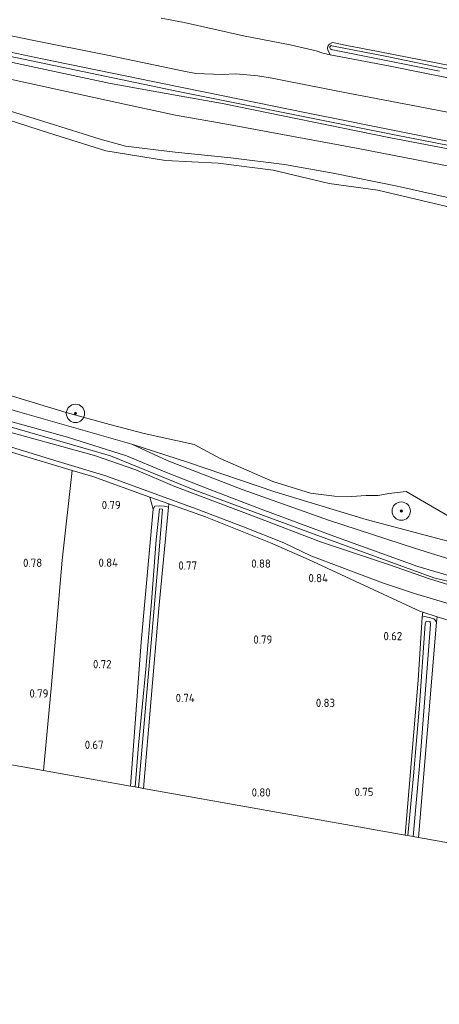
# Model space of a CAD drawing. Extents: x 126429 to 133038, y 413091 to 414846.
# Tile 99 of 256: x 128048 to 128140, y 413355 to 413570. Entities that reach past the tile are written whole.
import ezdxf
from ezdxf.enums import TextEntityAlignment as Align
from ezdxf.lldxf.tags import DXFTag

# ---------------------------------------------------------------- set-up
doc = ezdxf.new("R2010")
doc.units = 0
for name, color, linetype, lineweight in [('B-ME-GR-BOOM-S', 90, 'Continuous', 25), ('B-ME-GR-BOUWLAND_AKKERBOUW-GV', 80, 'Continuous', 13), ('B-ME-GR-GRAS-GV', 60, 'Continuous', 13), ('B-ME-GR-MOERAS-GV', 120, 'Continuous', 13), ('B-ME-GW-OPHOGING_KRUIN-G', 90, 'Continuous', 18), ('B-ME-GW-TALUD_KRUIN-G', 90, 'Continuous', 18), ('B-ME-GW-TALUD_TEEN-G', 90, 'Continuous', 18), ('B-ME-IE-TERREINAFSCHEIDING_KUNSTMATIG_HEKWERK-G', 20, 'IE-TERREINAFSCHEIDING-KUNSTMATIG', 18), ('B-ME-KG-GRENS_OPNAME-G', 210, 'KG-OPNAME', 18), ('B-ME-OB-OEVERVOORZIENING-G', 7, 'Continuous', 18), ('B-ME-OG-HOOGTEPUNT-S', 7, 'Continuous', 25), ('B-ME-OG-WATER_RIVIER-GV', 130, 'Continuous', 18), ('B-ME-OG-WATER_SLOOT-G', 120, 'Continuous', 18), ('B-ME-OG-WATER_SLOOT-GV', 120, 'Continuous', 18)]:
    doc.layers.add(name, color=color, linetype=linetype, lineweight=lineweight)
doc.styles.add('NLCS-ISO-ANNOTATIVE-T18', font='NLCS-ISO.ttf', dxfattribs={"height": 1.8})
doc.styles.get("Standard").update_dxf_attribs({"font": 'arial.ttf'})
doc.linetypes.add('IE-TERREINAFSCHEIDING-KUNSTMATIG', pattern='A,4,[82,NLCS.SHX,S=0.75,R=90,X=0,Y=0],4,-2', length=10)
tags = doc.linetypes.add('KG-OPNAME', pattern='A,5.5,-2,["O",Standard,S=1.8,R=0,X=-0.5,Y=-0.9],-2,5.5,-2,[5,NLCS.SHX,S=0.75,R=0,X=0,Y=0],-2', length=19).pattern_tags.tags
tags[6] = DXFTag(74, 10)

# ---------------------------------------------------------------- blocks, each defined once
blk = doc.blocks.new('SAL-HOOGTELABEL-SO')
at = {"color": 0, "linetype": 'ByBlock', "lineweight": -2, "style": 'NLCS-ISO-ANNOTATIVE-T18'}
blk.add_attdef('HOOGTE', text='', height=1.8, dxfattribs=at).set_placement((2.79, 0), align=Align.RIGHT)
blk = doc.blocks.new('SGR-BOOM_01-SO')
at = {"linetype": 'ByBlock', "lineweight": 18}
h = blk.add_hatch(color=0, dxfattribs=at)
h.dxf.hatch_style = 1
edge = h.paths.add_edge_path()
edge.add_arc((0, 0), 0.25, 0, 360)
at = {"color": 0, "linetype": 'ByBlock', "lineweight": 18}
for radius in [2, 0.25]:
    blk.add_circle((0, 0), radius, dxfattribs=at)

msp = doc.modelspace()

# ---------------------------------------------------------------- linework, layer by layer
at = {"layer": 'B-ME-GR-BOUWLAND_AKKERBOUW-GV'}
msp.add_polyline3d([(128135.026, 413425.403, 0.229), (128132.175, 413391.578, 0.276), (128102.057, 413396.941, 0.711), (128075.022, 413401.756, 0.498), (128078.381, 413441.063, 0.605), (128080.505, 413463.169, 0.745), (128080.584, 413463.926, 0.902), (128088.615, 413461.078, 0.933), (128102.787, 413455.366, 0.95), (128111.083, 413451.756, 0.946), (128135.568, 413440.411, 0.383), (128136.05, 413440.258, 0.383), (128135.93, 413439.191, 0.127)], close=True, dxfattribs=at)
at = {"layer": 'B-ME-GR-GRAS-GV'}
for points in [[(128270.76, 413525.177, 1.215), (128256.547, 413526.518, 1.407), (128246.1017, 413527.7189, 1.479), (128238.02, 413529.0571, 1.335), (128229.3303, 413530.961, 1.323), (128220.3485, 413532.978, 1.167), (128207.7163, 413535.6671, 1.179), (128194.7552, 413538.9613, 1.071), (128176.6716, 413542.6779, 1.023), (128164.5037, 413545.1473, 1.035), (128150.121, 413547.8149, 1.071), (128135.0754, 413550.6971, 1.119), (128120.09, 413553.5488, 1.107), (128105.7383, 413556.3973, 1.191), (128103.1453, 413556.8932, 1.323), (128100.0125, 413557.3729, 1.357), (128095.2085, 413557.8221, 1.487), (128092.2444, 413557.7088, 1.617), (128086.4981, 413557.8665, 1.4803), (128083.529, 413558.449, 1.509), (128067.205, 413561.877, 1.497), (128050.725, 413565.181, 1.472), (128029.597, 413569.526, 1.484)], [(128029.597, 413569.526, 1.484), (128050.725, 413565.181, 1.472), (128067.205, 413561.877, 1.497), (128083.529, 413558.449, 1.509), (128086.4981, 413557.8665, 1.4803), (128092.2444, 413557.7088, 1.617), (128095.2085, 413557.8221, 1.487), (128100.0125, 413557.3729, 1.357), (128103.1453, 413556.8932, 1.323), (128105.7383, 413556.3973, 1.191), (128120.09, 413553.5488, 1.107), (128135.0754, 413550.6971, 1.119), (128150.121, 413547.8149, 1.071), (128164.5037, 413545.1473, 1.035), (128176.6716, 413542.6779, 1.023), (128194.7552, 413538.9613, 1.071), (128207.7163, 413535.6671, 1.179), (128220.3485, 413532.978, 1.167), (128229.3303, 413530.961, 1.323), (128238.02, 413529.0571, 1.335), (128246.1017, 413527.7189, 1.479), (128256.547, 413526.518, 1.407), (128270.76, 413525.177, 1.215)], [(128078.9424, 413570.0119, 0.8585), (128083.9139, 413569.022, 0.7985), (128096.9051, 413566.1551, 0.7885), (128107.1238, 413564.1623, 0.8085), (128112.8011, 413562.826, 0.8385), (128114.2323, 413562.3661, 0.8385), (128115.7904, 413561.9868, 1.1271), (128128.575, 413559.56, 1.138), (128145.559, 413556.169, 1.213), (128162.466, 413552.703, 1.088), (128166.613, 413552.066, 1.101), (128182.342, 413548.651, 1.138), (128195.628, 413546.009, 1.176), (128204.998, 413544.099, 1.151), (128214.624, 413542.309, 1.163), (128224.259, 413540.85, 1.138), (128231.969, 413539.565, 1.126), (128241.623, 413538.866, 1.076), (128254.451, 413538.19, 1.051), (128260.739, 413537.905, 1.151), (128269.215, 413537.82, 1.176)], [(128273.829, 413521.038, 2.846), (128257.723, 413522.266, 2.871), (128234.816, 413524.849, 2.833), (128219.427, 413527.657, 2.82), (128197.417, 413531.969, 2.923), (128175.408, 413536.282, 3.025), (128154.111, 413540.588, 3.038), (128132.814, 413544.894, 3.05), (128110.68, 413549.344, 3.053), (128088.546, 413553.794, 3.055), (128083.166, 413554.899, 3.031), (128052.92, 413561.112, 2.897), (128021.035, 413567.774, 2.888)], [(128021.035, 413567.774, 2.888), (128052.92, 413561.112, 2.897), (128083.166, 413554.899, 3.031), (128088.546, 413553.794, 3.055), (128110.68, 413549.344, 3.053), (128132.814, 413544.894, 3.05), (128154.111, 413540.588, 3.038), (128175.408, 413536.282, 3.025), (128197.417, 413531.969, 2.923), (128219.427, 413527.657, 2.82), (128234.816, 413524.849, 2.833), (128257.723, 413522.266, 2.871), (128273.829, 413521.038, 2.846)], [(128145.559, 413556.169, 1.213), (128128.575, 413559.56, 1.138), (128115.7904, 413561.9868, 1.1271), (128115.2854, 413563.0627, 0.992), (128115.2682, 413563.3823, 0.977), (128115.3273, 413563.8913, 0.8045), (128115.4985, 413564.1734, 0.8045), (128115.6502, 413564.3424, 0.737), (128116.3517, 413564.6514, 0.6744), (128119.4709, 413564.0407, 0.6828), (128126.283, 413562.707, 0.701), (128149.006, 413558.251, 0.751)], [(128142.964, 413558.586, -0.373), (128127.826, 413561.658, -0.373), (128116.2081, 413563.9694, -0.373), (128116.015, 413564.0078, -0.373), (128115.7981, 413563.7963, -0.373), (128115.7412, 413563.7212, -0.373), (128115.7219, 413563.6458, -0.373), (128115.7777, 413563.4758, -0.373), (128115.9097, 413563.1992, -0.373), (128115.979, 413563.185, -0.373), (128116.0402, 413563.1726, -0.373), (128139.685, 413558.403, -0.373)], [(128037.204, 413562.278, 2.884), (128067.857, 413555.739, 3.046), (128082.829, 413553.028, 3.041), (128092.301, 413551.313, 3.038), (128128.651, 413543.887, 3.08), (128166.351, 413536.732, 2.952), (128202.873, 413529.568, 2.858), (128235.329, 413523.405, 2.846), (128265.843, 413520.128, 2.837), (128294.746, 413518.143, 2.679)], [(128294.746, 413518.143, 2.679), (128265.843, 413520.128, 2.837), (128235.329, 413523.405, 2.846), (128202.873, 413529.568, 2.858), (128166.351, 413536.732, 2.952), (128128.651, 413543.887, 3.08), (128092.301, 413551.313, 3.038), (128082.829, 413553.028, 3.041), (128067.857, 413555.739, 3.046), (128037.204, 413562.278, 2.884)], [(128046.602, 413556.534, 1.656), (128071.59, 413551.091, 1.591), (128082.056, 413548.785, 1.581), (128093.613, 413546.775, 1.644), (128121.933, 413541.503, 1.621), (128144.829, 413537.093, 1.662), (128169.68, 413532.762, 1.808), (128197.647, 413526.853, 1.776), (128226.967, 413521.308, 1.737), (128249.623, 413518.081, 1.762), (128276.149, 413515.912, 1.667)], [(128276.149, 413515.912, 1.667), (128249.623, 413518.081, 1.762), (128226.967, 413521.308, 1.737), (128197.647, 413526.853, 1.776), (128169.68, 413532.762, 1.808), (128144.829, 413537.093, 1.662), (128121.933, 413541.503, 1.621), (128093.613, 413546.775, 1.644), (128082.056, 413548.785, 1.581), (128071.59, 413551.091, 1.591), (128046.602, 413556.534, 1.656)], [(128142.53, 413528.596, 0.7), (128126.266, 413532.429, 0.7), (128115.611, 413533.88, 0.7), (128103.338, 413536.813, 0.7), (128091.338, 413538.293, 0.7), (128079.827, 413538.9, 0.7), (128066.799, 413540.986, 0.7), (128054.295, 413544.915, 0.7), (128038.893, 413549.871, 0.7)], [(128275.641, 413509.934, 1.416), (128262.052, 413511.906, 1.641), (128245.259, 413513.592, 1.478), (128230.037, 413515.117, 1.666), (128203.669, 413520.059, 1.578), (128195.881, 413521.472, 1.478), (128187.52, 413522.188, 1.378), (128179.868, 413524.005, 1.428), (128169.016, 413525.714, 1.353), (128154.647, 413528.008, 1.528), (128144.086, 413530.269, 1.441), (128130.798, 413533.224, 1.416), (128116.468, 413536.101, 1.491), (128105.849, 413538.008, 1.403), (128094.128, 413539.507, 1.428), (128081.995, 413540.686, 1.216), (128071.11, 413542.066, 1.378), (128065.584, 413543.582, 1.378), (128054.465, 413547.049, 1.553), (128043.875, 413550.326, 1.353)], [(128043.875, 413550.326, 1.353), (128054.465, 413547.049, 1.553), (128065.584, 413543.582, 1.378), (128071.11, 413542.066, 1.378), (128081.995, 413540.686, 1.216), (128094.128, 413539.507, 1.428), (128105.849, 413538.008, 1.403), (128116.468, 413536.101, 1.491), (128130.798, 413533.224, 1.416), (128144.086, 413530.269, 1.441), (128154.647, 413528.008, 1.528), (128169.016, 413525.714, 1.353), (128179.868, 413524.005, 1.428), (128187.52, 413522.188, 1.378), (128195.881, 413521.472, 1.478), (128203.669, 413520.059, 1.578), (128230.037, 413515.117, 1.666), (128245.259, 413513.592, 1.478), (128262.052, 413511.906, 1.641), (128275.641, 413509.934, 1.416)], [(128043.212, 413488.372, 0.7), (128058.191, 413483.856, 0.7), (128067.729, 413481.211, 0.7), (128075.226, 413479.296, 0.7), (128086.089, 413476.876, 0.7), (128091.809, 413473.781, 0.7), (128103.3, 413468.758, 0.7), (128111.546, 413466.268, 0.7), (128116.736, 413465.622, 0.7), (128120.465, 413465.515, 0.7), (128123.719, 413465.724, 0.7), (128126.334, 413465.768, 0.7), (128128.653, 413466.2, 0.7), (128132.394, 413466.601, 0.7), (128141.818, 413461.115, 0.7), (128156.017, 413456.845, 0.7), (128170.757, 413452.995, 0.7), (128182.822, 413451.006, 0.7), (128196.367, 413449.39, 0.7), (128209.507, 413447.809, 0.7), (128225.511, 413444.87, 0.7), (128244.718, 413443.157, 0.7), (128257.749, 413441.349, 0.7), (128272.979, 413440.128, 0.7)], [(128036.714, 413484.427, 2.487), (128058.465, 413478.49, 2.47), (128071.33, 413474.365, 2.474), (128079.701, 413470.899, 2.513), (128089.546, 413467.037, 2.423), (128100.773, 413462.751, 2.449), (128116.662, 413456.818, 2.5), (128134.954, 413450.255, 2.461), (128144.871, 413447.346, 2.436), (128155.748, 413444.87, 2.444), (128170.911, 413441.346, 2.461), (128184.994, 413438.765, 2.457), (128201.151, 413436.698, 2.457), (128217.301, 413435.668, 2.457), (128234.67, 413433.857, 2.474), (128259.559, 413430.729, 2.47), (128282.985, 413427.929, 2.444)], [(128282.985, 413427.929, 2.444), (128259.559, 413430.729, 2.47), (128234.67, 413433.857, 2.474), (128217.301, 413435.668, 2.457), (128201.151, 413436.698, 2.457), (128184.994, 413438.765, 2.457), (128170.911, 413441.346, 2.461), (128155.748, 413444.87, 2.444), (128144.871, 413447.346, 2.436), (128134.954, 413450.255, 2.461), (128116.662, 413456.818, 2.5), (128100.773, 413462.751, 2.449), (128089.546, 413467.037, 2.423), (128079.701, 413470.899, 2.513), (128071.33, 413474.365, 2.474), (128058.465, 413478.49, 2.47), (128036.714, 413484.427, 2.487)], [(128047.561, 413484.058, 1.275), (128072.47, 413476.962, 1.027), (128080.215, 413473.362, 1.236), (128096.58, 413467.078, 1.253), (128115.666, 413460.308, 1.177), (128134.234, 413454.261, 0.997), (128145.693, 413450.643, 0.967), (128159.341, 413447.476, 1.014), (128177.088, 413444.127, 1.036), (128192.743, 413441.557, 1.04), (128209.91, 413439.911, 1.061), (128224.771, 413438.69, 1.155), (128245.554, 413436.327, 1.194), (128271.441, 413433.274, 1.39)], [(128279.94, 413434.854, 1.286), (128250.491, 413438.041, 1.121), (128227.806, 413440.745, 0.946), (128203.932, 413443.988, 0.912), (128180.799, 413447.012, 0.878), (128164.665, 413449.753, 0.878), (128145.097, 413454.819, 0.899), (128123.708, 413460.504, 1.061), (128103.707, 413466.56, 0.997), (128084.876, 413472.951, 1.014), (128072.47, 413476.962, 1.027), (128047.561, 413484.058, 1.275)], [(128284.56, 413425.651, 2.402), (128263.557, 413428.3, 2.483), (128242.435, 413430.717, 2.572), (128219.809, 413432.861, 2.662), (128202.372, 413434.505, 2.427), (128193.832, 413435.779, 2.436), (128182.287, 413437.413, 2.479), (128168.297, 413439.86, 2.504), (128155.624, 413442.713, 2.479), (128145.058, 413445.176, 2.457), (128137.271, 413447.586, 2.461), (128128.787, 413450.614, 2.479), (128113.724, 413455.598, 2.461), (128099.627, 413460.967, 2.491), (128081.884, 413467.73, 2.436), (128073.378, 413471.343, 2.466), (128064.36, 413474.439, 2.461), (128042.094, 413480.615, 2.496)], [(128042.094, 413480.615, 2.496), (128064.36, 413474.439, 2.461), (128073.378, 413471.343, 2.466), (128081.884, 413467.73, 2.436), (128099.627, 413460.967, 2.491), (128113.724, 413455.598, 2.461), (128128.787, 413450.614, 2.479), (128137.271, 413447.586, 2.461), (128145.058, 413445.176, 2.457), (128155.624, 413442.713, 2.479), (128168.297, 413439.86, 2.504), (128182.287, 413437.413, 2.479), (128193.832, 413435.779, 2.436), (128202.372, 413434.505, 2.427), (128219.809, 413432.861, 2.662), (128242.435, 413430.717, 2.572), (128263.557, 413428.3, 2.483), (128284.56, 413425.651, 2.402)], [(128042.345, 413477.473, 1.196), (128056.416, 413473.18, 1.259), (128066.831, 413470.059, 1.009), (128074.411, 413467.254, 1.146), (128086.574, 413462.8, 1.259), (128096.897, 413458.894, 1.446), (128105.705, 413455.402, 1.234), (128111.582, 413452.532, 0.946), (128127.222, 413446.64, 0.805), (128134.237, 413444.341, 0.707), (128143.983, 413441.405, 0.703), (128156.005, 413439.03, 1.16), (128167.707, 413435.389, 0.989), (128177.325, 413432.952, 0.697), (128198.684, 413430.037, 0.756), (128219.386, 413427.851, 0.647), (128242.905, 413425.863, 0.639), (128281.67, 413422.045, 0.686)], [(128281.67, 413422.045, 0.686), (128242.905, 413425.863, 0.639), (128219.386, 413427.851, 0.647), (128198.684, 413430.037, 0.756), (128177.325, 413432.952, 0.697), (128167.707, 413435.389, 0.989), (128156.005, 413439.03, 1.16), (128143.983, 413441.405, 0.703), (128134.237, 413444.341, 0.707), (128127.222, 413446.64, 0.805), (128111.582, 413452.532, 0.946), (128105.705, 413455.402, 1.234), (128096.897, 413458.894, 1.446), (128086.574, 413462.8, 1.259), (128074.411, 413467.254, 1.146), (128066.831, 413470.059, 1.009), (128056.416, 413473.18, 1.259), (128042.345, 413477.473, 1.196)], [(128271.441, 413433.274, 1.39), (128245.554, 413436.327, 1.194), (128224.771, 413438.69, 1.155), (128209.91, 413439.911, 1.061), (128192.743, 413441.557, 1.04), (128177.088, 413444.127, 1.036), (128159.341, 413447.476, 1.014), (128145.693, 413450.643, 0.967), (128134.234, 413454.261, 0.997), (128115.666, 413460.308, 1.177), (128096.58, 413467.078, 1.253), (128080.215, 413473.362, 1.236), (128072.47, 413476.962, 1.027), (128084.876, 413472.951, 1.014), (128103.707, 413466.56, 0.997), (128123.708, 413460.504, 1.061), (128145.097, 413454.819, 0.899), (128164.665, 413449.753, 0.878), (128180.799, 413447.012, 0.878), (128203.932, 413443.988, 0.912), (128227.806, 413440.745, 0.946), (128250.491, 413438.041, 1.121), (128279.94, 413434.854, 1.286)], [(128283.806, 413420.191, 0.635), (128256.805, 413423.039, 0.677), (128238.592, 413424.724, 0.66), (128229.324, 413425.582, 0.651), (128201.961, 413428.154, 0.596), (128178.593, 413430.454, 0.592), (128165.643, 413432.852, 0.553), (128142.327, 413438.272, 0.383), (128139.185, 413439.266, 0.383), (128136.05, 413440.258, 0.383), (128135.568, 413440.411, 0.383), (128111.083, 413451.756, 0.946), (128102.787, 413455.366, 0.95), (128088.615, 413461.078, 0.933), (128080.584, 413463.926, 0.902), (128076.449, 413465.393, 0.886), (128063.959, 413469.851, 0.839), (128059.454, 413471.202, 0.876), (128045.709, 413475.323, 0.989)], [(128273.552, 413366.401, 0.481), (128235.034, 413373.26, 0.532), (128208.486, 413377.988, 0.507), (128181.938, 413382.716, 0.481), (128158.52, 413386.886, 0.362), (128135.103, 413391.056, 0.242), (128137.092, 413414.572, 0.21), (128139.082, 413438.088, 0.178), (128139.185, 413439.266, 0.383), (128142.327, 413438.272, 0.383), (128165.643, 413432.852, 0.553), (128178.593, 413430.454, 0.592), (128201.961, 413428.154, 0.596), (128229.324, 413425.582, 0.651), (128238.592, 413424.724, 0.66), (128256.805, 413423.039, 0.677), (128283.806, 413420.191, 0.635)]]:
    msp.add_polyline3d(points, dxfattribs=at)
for points in [[(128054.942, 413424.362, 0.758), (128053.175, 413405.646, 0.711), (128022.922, 413411.034, 0.673), (127988.042, 413418.003, 0.901), (127989.242, 413430.96, 0.909), (127991.001, 413451.076, 0.871), (127992.508, 413468.99, 0.896), (127993.397, 413480.622, 0.859), (127993.877, 413489.826, 1.009), (127999.725, 413488.459, 1.141), (128007.198, 413486.246, 1.051), (128024.645, 413481.43, 0.912), (128045.709, 413475.323, 0.989), (128059.454, 413471.202, 0.876), (128057.306, 413451.621, 0.861)], [(128074.545, 413433.681, 0.442), (128072.223, 413402.254, 0.327), (128053.175, 413405.646, 0.711), (128054.942, 413424.362, 0.758), (128057.306, 413451.621, 0.861), (128059.454, 413471.202, 0.876), (128063.959, 413469.851, 0.839), (128076.449, 413465.393, 0.886), (128077.155, 413462.762, 0.967)], [(128080.584, 413463.926, 0.902), (128080.505, 413463.169, 0.745), (128079.533, 413463.396, 0.767), (128078.481, 413463.472, 0.767), (128077.534, 413463.39, 0.763), (128077.155, 413462.762, 0.967), (128076.449, 413465.393, 0.886)], [(128080.505, 413463.169, 0.745), (128078.381, 413441.063, 0.605), (128075.022, 413401.756, 0.498), (128073.97, 413401.943, -0.359), (128074.182, 413404.186, -0.359), (128075.944, 413424.404, -0.359), (128076.752, 413433.525, -0.359), (128078.463, 413453.77, -0.359), (128079.218, 413462.765, -0.359), (128078.534, 413462.856, -0.359), (128077.801, 413456.018, -0.359), (128076.77, 413442.511, -0.359), (128075.561, 413427.814, -0.359), (128073.98, 413411.197, -0.359), (128073.223, 413402.076, -0.359), (128072.223, 413402.254, 0.327), (128074.545, 413433.681, 0.442), (128077.155, 413462.762, 0.967), (128077.534, 413463.39, 0.763), (128078.481, 413463.472, 0.767), (128079.533, 413463.396, 0.767)], [(128138.771, 413438.526, 0.127), (128139.082, 413438.088, 0.178), (128137.092, 413414.572, 0.21), (128135.103, 413391.056, 0.242), (128133.953, 413391.262, -0.609), (128135.543, 413409.142, -0.609), (128137.119, 413429.035, -0.609), (128137.711, 413437.551, -0.609), (128137.649, 413438.187, -0.609), (128136.813, 413438.256, -0.609), (128136.546, 413437.678, -0.609), (128135.322, 413419.961, -0.609), (128134.021, 413404.53, -0.609), (128132.766, 413391.473, -0.609), (128132.175, 413391.578, 0.276), (128135.026, 413425.403, 0.229), (128135.93, 413439.191, 0.127), (128136.451, 413439.291, 0.127), (128136.803, 413439.248, 0.127), (128137.771, 413439.025, 0.127), (128138.434, 413438.777, 0.127)], [(128136.05, 413440.258, 0.383), (128139.185, 413439.266, 0.383), (128139.082, 413438.088, 0.178), (128138.771, 413438.526, 0.127), (128138.434, 413438.777, 0.127), (128137.771, 413439.025, 0.127), (128136.803, 413439.248, 0.127), (128136.451, 413439.291, 0.127), (128135.93, 413439.191, 0.127)]]:
    msp.add_polyline3d(points, close=True, dxfattribs=at)
at = {"layer": 'B-ME-GR-MOERAS-GV'}
msp.add_polyline3d([(128149.006, 413558.251, 0.751), (128126.283, 413562.707, 0.701), (128119.4709, 413564.0407, 0.6828), (128116.3517, 413564.6514, 0.6744), (128115.6502, 413564.3424, 0.737), (128115.4985, 413564.1734, 0.8045), (128115.3273, 413563.8913, 0.8045), (128115.2682, 413563.3823, 0.977), (128115.2854, 413563.0627, 0.992), (128115.7904, 413561.9868, 1.1271), (128114.2323, 413562.3661, 0.8385), (128112.8011, 413562.826, 0.8385), (128107.1238, 413564.1623, 0.8085), (128096.9051, 413566.1551, 0.7885), (128083.9139, 413569.022, 0.7985), (128078.9424, 413570.0119, 0.8585)], dxfattribs=at)
at = {"layer": 'B-ME-GW-OPHOGING_KRUIN-G'}
for points in [[(128351.478, 413515.148, 2.752), (128325.289, 413516.59, 2.735), (128303.329, 413518.193, 2.854), (128266.756, 413520.867, 2.901), (128236.441, 413523.882, 2.91), (128213.527, 413527.916, 2.927), (128192.391, 413532.202, 2.978), (128171.255, 413536.489, 3.029), (128150.754, 413540.443, 3.031), (128130.254, 413544.397, 3.033), (128106.618, 413549.139, 3.035), (128082.983, 413553.881, 3.036), (128060.32, 413558.62, 2.96), (128037.658, 413563.359, 2.884), (128015.136, 413568.057, 2.888), (127992.614, 413572.755, 2.892)], [(127985.673, 413497.178, 2.569), (128008.145, 413490.967, 2.525), (128035.803, 413483.666, 2.491), (128067.864, 413474.369, 2.457), (128086.255, 413466.866, 2.453), (128113.69, 413456.795, 2.444), (128138.47, 413447.774, 2.44), (128162.36, 413442, 2.449), (128187.968, 413437.213, 2.453), (128211.34, 413434.592, 2.619), (128241.422, 413431.748, 2.513), (128278.29, 413427.263, 2.491), (128313.829, 413423.216, 2.624), (128344.709, 413420.452, 2.564)]]:
    msp.add_polyline3d(points, dxfattribs=at)
at = {"layer": 'B-ME-GW-TALUD_KRUIN-G'}
for points in [[(128351.559, 413516.272, 2.666), (128342.265, 413516.821, 2.722), (128328.433, 413517.416, 2.735), (128325.311, 413517.621, 2.75), (128308.469, 413518.728, 2.833), (128289.756, 413520.126, 2.76), (128273.829, 413521.038, 2.846), (128257.723, 413522.266, 2.871), (128234.816, 413524.849, 2.833), (128219.427, 413527.657, 2.82), (128197.417, 413531.969, 2.923), (128175.408, 413536.282, 3.025), (128154.111, 413540.588, 3.038), (128132.814, 413544.894, 3.05), (128110.68, 413549.344, 3.053), (128088.546, 413553.794, 3.055), (128083.166, 413554.899, 3.031), (128052.92, 413561.112, 2.897), (128021.035, 413567.774, 2.888), (127992.705, 413573.745, 2.892)], [(127992.508, 413571.6, 2.941), (128002.043, 413569.461, 2.884), (128037.204, 413562.278, 2.884), (128067.857, 413555.739, 3.046), (128082.829, 413553.028, 3.041), (128092.301, 413551.313, 3.038), (128128.651, 413543.887, 3.08), (128166.351, 413536.732, 2.952), (128202.873, 413529.568, 2.858), (128235.329, 413523.405, 2.846), (128265.843, 413520.128, 2.837), (128294.746, 413518.143, 2.679), (128325.266, 413515.556, 2.72), (128329.928, 413515.161, 2.726), (128351.407, 413514.144, 2.828)], [(128043.875, 413550.326, 1.353), (128054.465, 413547.049, 1.553), (128065.584, 413543.582, 1.378), (128071.11, 413542.066, 1.378), (128081.995, 413540.686, 1.216), (128094.128, 413539.507, 1.428), (128105.849, 413538.008, 1.403), (128116.468, 413536.101, 1.491), (128130.798, 413533.224, 1.416), (128144.086, 413530.269, 1.441), (128154.647, 413528.008, 1.528), (128169.016, 413525.714, 1.353), (128179.868, 413524.005, 1.428), (128187.52, 413522.188, 1.378), (128195.881, 413521.472, 1.478), (128203.669, 413520.059, 1.578), (128230.037, 413515.117, 1.666), (128245.259, 413513.592, 1.478), (128262.052, 413511.906, 1.641), (128275.641, 413509.934, 1.416)], [(127985.788, 413498.429, 2.476), (127994.733, 413495.932, 2.491), (128011.686, 413491.236, 2.466), (128036.714, 413484.427, 2.487), (128058.465, 413478.49, 2.47), (128071.33, 413474.365, 2.474), (128079.701, 413470.899, 2.513), (128089.546, 413467.037, 2.423), (128100.773, 413462.751, 2.449), (128116.662, 413456.818, 2.5), (128134.954, 413450.255, 2.461), (128144.871, 413447.346, 2.436), (128155.748, 413444.87, 2.444), (128170.911, 413441.346, 2.461), (128184.994, 413438.765, 2.457), (128201.151, 413436.698, 2.457), (128217.301, 413435.668, 2.457), (128234.67, 413433.857, 2.474), (128259.559, 413430.729, 2.47), (128282.985, 413427.929, 2.444), (128305.376, 413425.597, 2.624), (128330.903, 413422.783, 2.547), (128343.448, 413421.666, 2.39), (128344.788, 413421.555, 2.376)], [(128042.094, 413480.615, 2.496), (128064.36, 413474.439, 2.461), (128073.378, 413471.343, 2.466), (128081.884, 413467.73, 2.436), (128099.627, 413460.967, 2.491), (128113.724, 413455.598, 2.461), (128128.787, 413450.614, 2.479), (128137.271, 413447.586, 2.461), (128145.058, 413445.176, 2.457), (128155.624, 413442.713, 2.479), (128168.297, 413439.86, 2.504), (128182.287, 413437.413, 2.479), (128193.832, 413435.779, 2.436), (128202.372, 413434.505, 2.427), (128219.809, 413432.861, 2.662), (128242.435, 413430.717, 2.572), (128263.557, 413428.3, 2.483), (128284.56, 413425.651, 2.402), (128306.235, 413423.254, 2.585), (128327.768, 413420.898, 2.538), (128343.434, 413419.288, 2.586), (128344.616, 413419.15, 2.628)]]:
    msp.add_polyline3d(points, dxfattribs=at)
at = {"layer": 'B-ME-GW-TALUD_TEEN-G'}
for points in [[(127992.262, 413568.462, 1.786), (128018.958, 413562.307, 1.535), (128046.602, 413556.534, 1.656), (128071.59, 413551.091, 1.591), (128082.056, 413548.785, 1.581), (128093.613, 413546.775, 1.644), (128121.933, 413541.503, 1.621), (128144.829, 413537.093, 1.662), (128169.68, 413532.762, 1.808), (128197.647, 413526.853, 1.776), (128226.967, 413521.308, 1.737), (128249.623, 413518.081, 1.762)], [(128029.597, 413569.526, 1.484), (128050.725, 413565.181, 1.472), (128067.205, 413561.877, 1.497), (128083.529, 413558.449, 1.509)], [(128083.529, 413558.449, 1.509), (128086.4981, 413557.8665, 1.4803)], [(128256.547, 413526.518, 1.407), (128246.1017, 413527.7189, 1.479), (128238.02, 413529.0571, 1.335), (128229.3303, 413530.961, 1.323), (128220.3485, 413532.978, 1.167), (128207.7163, 413535.6671, 1.179), (128194.7552, 413538.9613, 1.071), (128176.6716, 413542.6779, 1.023), (128164.5037, 413545.1473, 1.035), (128150.121, 413547.8149, 1.071), (128135.0754, 413550.6971, 1.119), (128120.09, 413553.5488, 1.107), (128105.7383, 413556.3973, 1.191), (128103.1453, 413556.8932, 1.323), (128100.0125, 413557.3729, 1.357), (128095.2085, 413557.8221, 1.487), (128092.2444, 413557.7088, 1.617), (128086.4981, 413557.8665, 1.4803)], [(128111.582, 413452.532, 0.946), (128105.705, 413455.402, 1.234), (128096.897, 413458.894, 1.446), (128086.574, 413462.8, 1.259), (128074.411, 413467.254, 1.146), (128066.831, 413470.059, 1.009), (128056.416, 413473.18, 1.259), (128042.345, 413477.473, 1.196), (128030.708, 413480.468, 1.109), (128018.949, 413483.669, 1.196), (128004.373, 413488.074, 1.221), (127993.399, 413491.182, 1.134), (127985.431, 413493.641, 1.146)], [(128072.47, 413476.962, 1.027), (128080.215, 413473.362, 1.236), (128096.58, 413467.078, 1.253), (128115.666, 413460.308, 1.177), (128134.234, 413454.261, 0.997), (128145.693, 413450.643, 0.967), (128159.341, 413447.476, 1.014), (128177.088, 413444.127, 1.036), (128192.743, 413441.557, 1.04), (128209.91, 413439.911, 1.061), (128224.771, 413438.69, 1.155), (128245.554, 413436.327, 1.194), (128271.441, 413433.274, 1.39)], [(128111.582, 413452.532, 0.946), (128127.222, 413446.64, 0.805), (128134.237, 413444.341, 0.707), (128143.983, 413441.405, 0.703), (128156.005, 413439.03, 1.16), (128167.707, 413435.389, 0.989), (128177.325, 413432.952, 0.697), (128198.684, 413430.037, 0.756), (128219.386, 413427.851, 0.647), (128242.905, 413425.863, 0.639), (128281.67, 413422.045, 0.686), (128302.26, 413420.066, 1.155)]]:
    msp.add_polyline3d(points, dxfattribs=at)
at = {"layer": 'B-ME-IE-TERREINAFSCHEIDING_KUNSTMATIG_HEKWERK-G'}
for points in [[(127986.128, 413502.127, 1.422), (128005.09, 413496.727, 1.497), (128021.745, 413491.801, 1.3), (128047.561, 413484.058, 1.275), (128072.47, 413476.962, 1.027)], [(128279.94, 413434.854, 1.286), (128250.491, 413438.041, 1.121), (128227.806, 413440.745, 0.946), (128203.932, 413443.988, 0.912), (128180.799, 413447.012, 0.878), (128164.665, 413449.753, 0.878), (128145.097, 413454.819, 0.899), (128123.708, 413460.504, 1.061), (128103.707, 413466.56, 0.997), (128084.876, 413472.951, 1.014), (128072.47, 413476.962, 1.027)], [(128045.709, 413475.323, 0.989), (128059.454, 413471.202, 0.876), (128063.959, 413469.851, 0.839), (128076.449, 413465.393, 0.886), (128080.584, 413463.926, 0.902), (128088.615, 413461.078, 0.933), (128102.787, 413455.366, 0.95), (128111.083, 413451.756, 0.946), (128135.568, 413440.411, 0.383), (128136.05, 413440.258, 0.383), (128139.185, 413439.266, 0.383), (128142.327, 413438.272, 0.383), (128165.643, 413432.852, 0.553), (128178.593, 413430.454, 0.592), (128201.961, 413428.154, 0.596), (128229.324, 413425.582, 0.651), (128238.592, 413424.724, 0.66), (128256.805, 413423.039, 0.677), (128283.806, 413420.191, 0.635), (128302.187, 413418.164, 0.78)], [(128053.175, 413405.646, 0.711), (128054.942, 413424.362, 0.758), (128057.306, 413451.621, 0.861), (128059.454, 413471.202, 0.876)]]:
    msp.add_polyline3d(points, dxfattribs=at)
at = {"layer": 'B-ME-KG-GRENS_OPNAME-G'}
msp.add_polyline3d([(127978.588, 413420.031, 0.671), (127988.042, 413418.003, 0.901), (128022.922, 413411.034, 0.673), (128053.175, 413405.646, 0.711), (128072.223, 413402.254, 0.327), (128073.223, 413402.076, -0.359), (128073.97, 413401.943, -0.359), (128075.022, 413401.756, 0.498), (128102.057, 413396.941, 0.711), (128132.175, 413391.578, 0.276), (128132.766, 413391.473, -0.609), (128133.953, 413391.262, -0.609), (128135.103, 413391.056, 0.242), (128158.52, 413386.886, 0.362), (128181.938, 413382.716, 0.481), (128208.486, 413377.988, 0.507), (128235.034, 413373.26, 0.532), (128273.552, 413366.401, 0.481), (128303.508, 413361.066, 0.511), (128333.465, 413355.731, 0.541), (128334.394, 413355.566, -0.51), (128335.629, 413355.346, -0.51), (128336.558, 413355.18, 0.348), (128340.001, 413354.603, 0.318)], dxfattribs=at)
at = {"layer": 'B-ME-OB-OEVERVOORZIENING-G'}
for points in [[(128142.53, 413528.596, 0.7), (128126.266, 413532.429, 0.7), (128115.611, 413533.88, 0.7), (128103.338, 413536.813, 0.7), (128091.338, 413538.293, 0.7), (128079.827, 413538.9, 0.7), (128066.799, 413540.986, 0.7), (128054.295, 413544.915, 0.7), (128038.893, 413549.871, 0.7)], [(128043.212, 413488.372, 0.7), (128058.191, 413483.856, 0.7), (128067.729, 413481.211, 0.7), (128075.226, 413479.296, 0.7), (128086.089, 413476.876, 0.7), (128091.809, 413473.781, 0.7), (128103.3, 413468.758, 0.7), (128111.546, 413466.268, 0.7), (128116.736, 413465.622, 0.7), (128120.465, 413465.515, 0.7), (128123.719, 413465.724, 0.7), (128126.334, 413465.768, 0.7), (128128.653, 413466.2, 0.7), (128132.394, 413466.601, 0.7), (128141.818, 413461.115, 0.7), (128156.017, 413456.845, 0.7), (128170.757, 413452.995, 0.7), (128182.822, 413451.006, 0.7), (128196.367, 413449.39, 0.7), (128209.507, 413447.809, 0.7), (128225.511, 413444.87, 0.7), (128244.718, 413443.157, 0.7), (128257.749, 413441.349, 0.7), (128272.979, 413440.128, 0.7)]]:
    msp.add_polyline3d(points, dxfattribs=at)
at = {"layer": 'B-ME-OG-WATER_RIVIER-GV'}
for points in [[(128038.893, 413549.871, 0.7), (128054.295, 413544.915, 0.7), (128066.799, 413540.986, 0.7), (128079.827, 413538.9, 0.7), (128091.338, 413538.293, 0.7), (128103.338, 413536.813, 0.7), (128115.611, 413533.88, 0.7), (128126.266, 413532.429, 0.7), (128142.53, 413528.596, 0.7)], [(128272.979, 413440.128, 0.7), (128257.749, 413441.349, 0.7), (128244.718, 413443.157, 0.7), (128225.511, 413444.87, 0.7), (128209.507, 413447.809, 0.7), (128196.367, 413449.39, 0.7), (128182.822, 413451.006, 0.7), (128170.757, 413452.995, 0.7), (128156.017, 413456.845, 0.7), (128141.818, 413461.115, 0.7), (128132.394, 413466.601, 0.7), (128128.653, 413466.2, 0.7), (128126.334, 413465.768, 0.7), (128123.719, 413465.724, 0.7), (128120.465, 413465.515, 0.7), (128116.736, 413465.622, 0.7), (128111.546, 413466.268, 0.7), (128103.3, 413468.758, 0.7), (128091.809, 413473.781, 0.7), (128086.089, 413476.876, 0.7), (128075.226, 413479.296, 0.7), (128067.729, 413481.211, 0.7), (128058.191, 413483.856, 0.7), (128043.212, 413488.372, 0.7)]]:
    msp.add_polyline3d(points, dxfattribs=at)
at = {"layer": 'B-ME-OG-WATER_SLOOT-G'}
for points in [[(128115.7904, 413561.9868, 1.1271), (128115.2854, 413563.0627, 0.992), (128115.2682, 413563.3823, 0.977), (128115.3273, 413563.8913, 0.8045), (128115.4985, 413564.1734, 0.8045), (128115.6502, 413564.3424, 0.737), (128116.3517, 413564.6514, 0.6744)], [(128116.3517, 413564.6514, 0.6744), (128119.4709, 413564.0407, 0.6828), (128126.283, 413562.707, 0.701), (128149.006, 413558.251, 0.751), (128162.788, 413555.436, 0.751), (128175.494, 413552.935, 0.688), (128186.502, 413550.578, 0.676), (128192.818, 413549.354, 0.701), (128203.145, 413547.166, 0.663), (128210.398, 413545.867, 0.751), (128217.573, 413544.495, 0.813), (128224.4, 413543.435, 0.663), (128228.523, 413542.824, 0.613), (128236.517, 413541.761, 0.738), (128244.474, 413541.181, 0.663), (128252.535, 413540.751, 0.663), (128260.399, 413540.528, 0.788), (128266.794, 413540.444, 0.726), (128273.5752, 413540.7445, 0.726), (128274.849, 413540.801, 0.726), (128286.345, 413541.656, 0.888)], [(128269.215, 413537.82, 1.176), (128260.739, 413537.905, 1.151), (128254.451, 413538.19, 1.051), (128241.623, 413538.866, 1.076), (128231.969, 413539.565, 1.126), (128224.259, 413540.85, 1.138), (128214.624, 413542.309, 1.163), (128204.998, 413544.099, 1.151), (128195.628, 413546.009, 1.176), (128182.342, 413548.651, 1.138), (128166.613, 413552.066, 1.101), (128162.466, 413552.703, 1.088), (128145.559, 413556.169, 1.213), (128128.575, 413559.56, 1.138), (128115.7904, 413561.9868, 1.1271)], [(128072.223, 413402.254, 0.327), (128074.545, 413433.681, 0.442), (128077.155, 413462.762, 0.967), (128077.534, 413463.39, 0.763), (128078.481, 413463.472, 0.767), (128079.533, 413463.396, 0.767), (128080.505, 413463.169, 0.745), (128078.381, 413441.063, 0.605), (128075.022, 413401.756, 0.498)], [(128132.175, 413391.578, 0.276), (128135.026, 413425.403, 0.229), (128135.93, 413439.191, 0.127), (128136.451, 413439.291, 0.127), (128136.803, 413439.248, 0.127), (128137.771, 413439.025, 0.127), (128138.434, 413438.777, 0.127), (128138.771, 413438.526, 0.127), (128139.082, 413438.088, 0.178), (128137.092, 413414.572, 0.21), (128135.103, 413391.056, 0.242)]]:
    msp.add_polyline3d(points, dxfattribs=at)
at = {"layer": 'B-ME-OG-WATER_SLOOT-GV'}
msp.add_polyline3d([(128139.685, 413558.403, -0.373), (128116.0402, 413563.1726, -0.373), (128115.979, 413563.185, -0.373), (128115.9097, 413563.1992, -0.373), (128115.7777, 413563.4758, -0.373), (128115.7219, 413563.6458, -0.373), (128115.7412, 413563.7212, -0.373), (128115.7981, 413563.7963, -0.373), (128116.015, 413564.0078, -0.373), (128116.2081, 413563.9694, -0.373), (128127.826, 413561.658, -0.373), (128142.964, 413558.586, -0.373)], dxfattribs=at)
for points in [[(128074.182, 413404.186, -0.359), (128073.97, 413401.943, -0.359), (128073.223, 413402.076, -0.359), (128073.98, 413411.197, -0.359), (128075.561, 413427.814, -0.359), (128076.77, 413442.511, -0.359), (128077.801, 413456.018, -0.359), (128078.534, 413462.856, -0.359), (128079.218, 413462.765, -0.359), (128078.463, 413453.77, -0.359), (128076.752, 413433.525, -0.359), (128075.944, 413424.404, -0.359)], [(128135.543, 413409.142, -0.609), (128133.953, 413391.262, -0.609), (128132.766, 413391.473, -0.609), (128134.021, 413404.53, -0.609), (128135.322, 413419.961, -0.609), (128136.546, 413437.678, -0.609), (128136.813, 413438.256, -0.609), (128137.649, 413438.187, -0.609), (128137.711, 413437.551, -0.609), (128137.119, 413429.035, -0.609)]]:
    msp.add_polyline3d(points, close=True, dxfattribs=at)

# ---------------------------------------------------------------- block references
at = {"layer": 'B-ME-GR-BOOM-S'}
for p in [(128060.192, 413483.662, 0.925), (128131.345, 413462.324, 0.972)]:
    msp.add_blockref('SGR-BOOM_01-SO', p, dxfattribs=at)
at = {"layer": 'B-ME-OG-HOOGTEPUNT-S'}
for p, values in [((128067.278, 413462.751, 0.786), {'HOOGTE': '0.79'}), ((128050.13, 413450.131, 0.784), {'HOOGTE': '0.78'}), ((128066.699, 413450.172, 0.836), {'HOOGTE': '0.84'}), ((128083.957, 413449.546, 0.769), {'HOOGTE': '0.77'}), ((128100.077, 413449.962, 0.882), {'HOOGTE': '0.88'}), ((128112.556, 413446.789, 0.844), {'HOOGTE': '0.84'}), ((128100.4, 413433.368, 0.786), {'HOOGTE': '0.79'}), ((128128.773, 413434.119, 0.624), {'HOOGTE': '0.62'}), ((128065.276, 413427.991, 0.724), {'HOOGTE': '0.72'}), ((128051.49, 413421.595, 0.794), {'HOOGTE': '0.79'}), ((128083.453, 413420.619, 0.744), {'HOOGTE': '0.74'}), ((128114.094, 413419.544, 0.832), {'HOOGTE': '0.83'}), ((128063.546, 413410.385, 0.674), {'HOOGTE': '0.67'}), ((128100.029, 413399.977, 0.801), {'HOOGTE': '0.80'}), ((128122.496, 413400.087, 0.748), {'HOOGTE': '0.75'})]:
    msp.add_blockref('SAL-HOOGTELABEL-SO', p, dxfattribs=at).add_auto_attribs(values)

doc.saveas('drawing.dxf')
